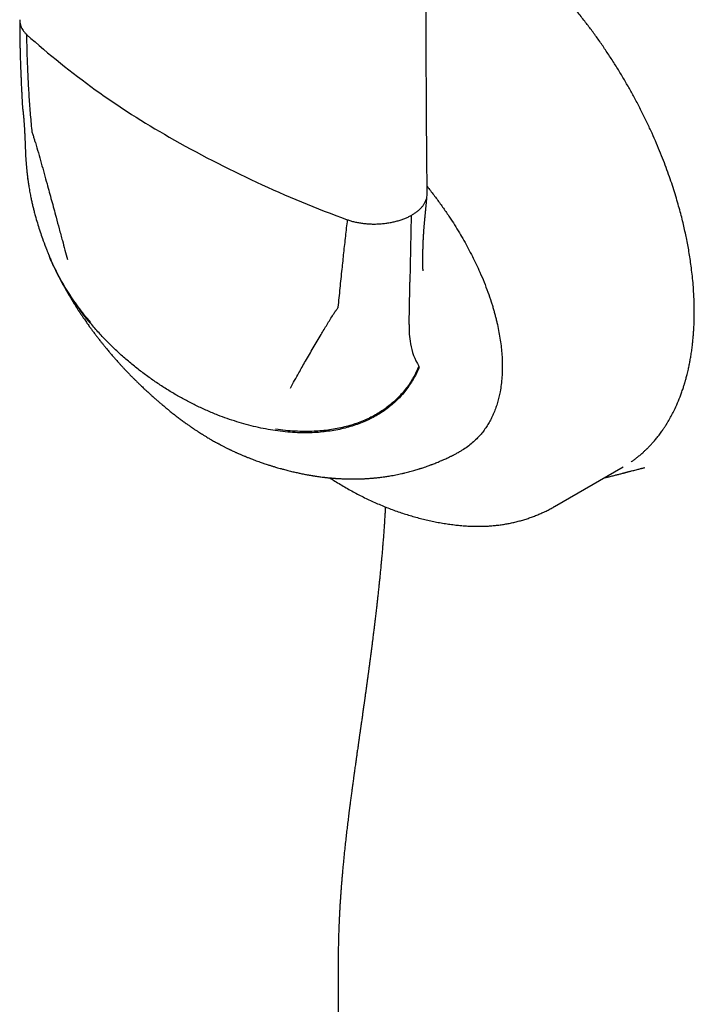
# Model space of a CAD drawing. Header units: millimetres. Extents: x 8 to 722, y 12 to 747.
# Tile 15 of 36: x 649 to 672, y 186 to 220. Entities that reach past the tile are written whole.
import ezdxf

# ---------------------------------------------------------------- set-up
doc = ezdxf.new("R2010")
doc.units = ezdxf.units.MM

msp = doc.modelspace()

# ---------------------------------------------------------------- linework, layer by layer
at = {"color": 7, "linetype": 'Continuous', "lineweight": 30}
for p, q in [((649.533, 216.67), (649.533, 216.664)), ((649.721, 214.139), (649.719, 214.154)), ((662.717, 212.911), (662.676, 210.652)), ((662.649, 209.214), (662.672, 210.446)), ((662.672, 210.446), (662.676, 210.652)), ((667.58, 203.04), (669.913, 204.387)), ((669.389, 204.041), (669.415, 204.048)), ((660.243, 186.318), (660.243, 184.277))]:
    msp.add_line(p, q, dxfattribs=at)
for centre, radius, start, end in [((668.411, 240.001), 28.107, 228.2239, 240.3692), ((674.063, 249.775), 39.397, 240.2523, 249.9449), ((665.958, 209.135), 3.31, 178.6333, 189.9834), ((664.82, 208.913), 2.151, 189.4308, 211.2016)]:
    msp.add_arc(centre, radius, start, end, dxfattribs=at)
for points, knots in [([(663.263, 213.641), (663.261, 213.763), (663.259, 214.004), (663.256, 214.358), (663.253, 214.699), (663.25, 215.027), (663.248, 215.34), (663.245, 215.638), (663.243, 215.922), (663.242, 216.193), (663.24, 216.453), (663.238, 216.701), (663.237, 216.939), (663.236, 217.163), (663.235, 217.373), (663.234, 217.571), (663.233, 217.755), (663.232, 218.007), (663.231, 218.332), (663.229, 218.736), (663.228, 219.144), (663.227, 219.557), (663.226, 220.147), (663.225, 220.916), (663.225, 221.861), (663.227, 222.807), (663.229, 223.668), (663.232, 224.443), (663.235, 225.133), (663.239, 225.822), (663.244, 226.512), (663.249, 227.203), (663.254, 227.897), (663.261, 228.565), (663.267, 229.211), (663.273, 229.707), (663.277, 230.081), (663.28, 230.333), (663.283, 230.595), (663.287, 230.873), (663.29, 231.17), (663.295, 231.486), (663.299, 231.819), (663.304, 232.17), (663.309, 232.538), (663.315, 232.923), (663.319, 233.185), (663.321, 233.319)], [0, 0, 0, 0, 0.018785, 0.036896, 0.054332, 0.071094, 0.087181, 0.102324, 0.116817, 0.130658, 0.14385, 0.156639, 0.168752, 0.180186, 0.190943, 0.201023, 0.210425, 0.21915, 0.239573, 0.260158, 0.280962, 0.301985, 0.323227, 0.371252, 0.419378, 0.467503, 0.515629, 0.550629, 0.585629, 0.620629, 0.655629, 0.690629, 0.725642, 0.761097, 0.792198, 0.823785, 0.836327, 0.848946, 0.862078, 0.876042, 0.89115, 0.907125, 0.923966, 0.941674, 0.960249, 0.979691, 1, 1, 1, 1]), ([(670.182, 204.558), (670.191, 204.564), (670.231, 204.591), (670.302, 204.643), (670.398, 204.716), (670.48, 204.783), (670.545, 204.84), (670.591, 204.881), (670.63, 204.917), (670.663, 204.947), (670.689, 204.972), (670.71, 204.993), (670.731, 205.013), (670.757, 205.039), (670.789, 205.072), (670.827, 205.111), (670.866, 205.153), (670.905, 205.196), (670.963, 205.262), (671.038, 205.35), (671.115, 205.448), (671.174, 205.527), (671.218, 205.588), (671.257, 205.644), (671.291, 205.693), (671.319, 205.736), (671.341, 205.769), (671.357, 205.795), (671.369, 205.814), (671.381, 205.833), (671.397, 205.858), (671.416, 205.89), (671.44, 205.93), (671.467, 205.976), (671.516, 206.062), (671.585, 206.189), (671.682, 206.386), (671.786, 206.62), (671.865, 206.826), (671.915, 206.968), (671.938, 207.038), (671.959, 207.102), (671.976, 207.158), (671.991, 207.205), (672.003, 207.245), (672.014, 207.284), (672.027, 207.329), (672.042, 207.383), (672.059, 207.449), (672.079, 207.524), (672.099, 207.607), (672.124, 207.715), (672.151, 207.843), (672.18, 207.992), (672.207, 208.15), (672.233, 208.317), (672.255, 208.491), (672.273, 208.655), (672.288, 208.814), (672.298, 208.947), (672.305, 209.057), (672.309, 209.143), (672.313, 209.229), (672.316, 209.314), (672.319, 209.398), (672.32, 209.48), (672.321, 209.553), (672.321, 209.613), (672.321, 209.661), (672.321, 209.699), (672.321, 209.734), (672.32, 209.771), (672.32, 209.814), (672.319, 209.871), (672.317, 209.945), (672.314, 210.037), (672.31, 210.142), (672.301, 210.315), (672.285, 210.551), (672.257, 210.843), (672.225, 211.119), (672.19, 211.378), (672.152, 211.621), (672.11, 211.858), (672.066, 212.088), (672.018, 212.317), (671.966, 212.548), (671.909, 212.789), (671.844, 213.038), (671.772, 213.3), (671.691, 213.573), (671.602, 213.857), (671.503, 214.153), (671.394, 214.46), (671.275, 214.778), (671.144, 215.106), (671.002, 215.444), (670.847, 215.791), (670.679, 216.148), (670.498, 216.513), (670.312, 216.869), (670.121, 217.215), (669.927, 217.551), (669.722, 217.89), (669.506, 218.23), (669.284, 218.565), (669.059, 218.889), (668.834, 219.199), (668.599, 219.509), (668.356, 219.816), (668.104, 220.12), (667.856, 220.406), (667.612, 220.675), (667.373, 220.927), (667.14, 221.163), (666.905, 221.393), (666.668, 221.613), (666.431, 221.825), (666.204, 222.02), (665.986, 222.198), (665.779, 222.361), (665.583, 222.51), (665.408, 222.637), (665.253, 222.746), (665.115, 222.84), (664.979, 222.93), (664.847, 223.016), (664.717, 223.097), (664.591, 223.173), (664.497, 223.228), (664.435, 223.264), (664.402, 223.282), (664.369, 223.301), (664.33, 223.323), (664.286, 223.347), (664.236, 223.374), (664.182, 223.404), (664.12, 223.437), (664.051, 223.473), (663.929, 223.535), (663.761, 223.618), (663.552, 223.714), (663.376, 223.789), (663.27, 223.832), (663.23, 223.848)], [0, 0, 0, 0, 0.001973, 0.008949, 0.016296, 0.024013, 0.028286, 0.032034, 0.035255, 0.037947, 0.040112, 0.041762, 0.043259, 0.045382, 0.048129, 0.051471, 0.05491, 0.058278, 0.061573, 0.070263, 0.078406, 0.082995, 0.087355, 0.091255, 0.094652, 0.097544, 0.099932, 0.101393, 0.10257, 0.103716, 0.105336, 0.107446, 0.110044, 0.11312, 0.116358, 0.126616, 0.137, 0.152284, 0.167798, 0.1719, 0.175833, 0.179302, 0.182301, 0.184831, 0.186893, 0.18871, 0.191059, 0.193941, 0.197354, 0.201299, 0.205699, 0.210075, 0.217815, 0.225188, 0.232195, 0.241161, 0.249447, 0.257073, 0.264413, 0.271606, 0.275579, 0.279507, 0.283388, 0.287224, 0.291014, 0.294756, 0.29815, 0.300728, 0.302832, 0.304459, 0.30581, 0.307417, 0.309312, 0.311494, 0.314962, 0.318974, 0.323528, 0.328624, 0.34137, 0.353723, 0.365676, 0.376013, 0.386033, 0.395736, 0.405123, 0.414234, 0.423631, 0.433232, 0.443274, 0.453758, 0.464684, 0.476051, 0.48786, 0.500111, 0.512803, 0.525938, 0.539514, 0.553532, 0.567993, 0.582896, 0.598241, 0.612031, 0.62616, 0.640628, 0.655435, 0.670288, 0.684773, 0.698888, 0.712631, 0.727883, 0.742651, 0.756934, 0.770733, 0.784047, 0.796876, 0.809221, 0.822472, 0.835115, 0.84715, 0.858578, 0.869397, 0.879607, 0.889214, 0.896489, 0.90361, 0.910577, 0.91739, 0.924049, 0.930555, 0.936682, 0.938437, 0.940113, 0.94171, 0.94356, 0.946032, 0.948413, 0.951179, 0.95433, 0.957867, 0.96173, 0.973, 0.983684, 0.993784, 1, 1, 1, 1]), ([(649.444, 219.535), (649.444, 219.462), (649.444, 219.322), (649.446, 219.119), (649.448, 218.933), (649.451, 218.762), (649.454, 218.608), (649.457, 218.469), (649.461, 218.346), (649.464, 218.239), (649.467, 218.149), (649.469, 218.073), (649.471, 218.014), (649.473, 217.973), (649.474, 217.947), (649.474, 217.932), (649.475, 217.914), (649.476, 217.886), (649.478, 217.844), (649.48, 217.792), (649.482, 217.733), (649.485, 217.671), (649.487, 217.609), (649.49, 217.551), (649.493, 217.473), (649.497, 217.379), (649.501, 217.292), (649.504, 217.232), (649.506, 217.195), (649.508, 217.155), (649.51, 217.105), (649.513, 217.043), (649.517, 216.968), (649.522, 216.88), (649.527, 216.779), (649.531, 216.708), (649.533, 216.67)], [0, 0, 0, 0, 0.074598, 0.143874, 0.207788, 0.266311, 0.319422, 0.367107, 0.409359, 0.446173, 0.477548, 0.503485, 0.523986, 0.539053, 0.546081, 0.550696, 0.554564, 0.564938, 0.580926, 0.598594, 0.620151, 0.642817, 0.664472, 0.68512, 0.704765, 0.74712, 0.78436, 0.797948, 0.810792, 0.823797, 0.841272, 0.863757, 0.890691, 0.922401, 0.958851, 1, 1, 1, 1]), ([(649.446, 219.55), (649.445, 219.534), (649.444, 219.489), (649.455, 219.417), (649.479, 219.335), (649.515, 219.255), (649.562, 219.179), (649.618, 219.108), (649.664, 219.063), (649.686, 219.041)], [0, 0, 0, 0, 0.092042, 0.251041, 0.407507, 0.560985, 0.711091, 0.857511, 1, 1, 1, 1]), ([(649.863, 215.792), (649.844, 215.993), (649.807, 216.395), (649.764, 217), (649.728, 217.643), (649.7, 218.323), (649.691, 218.802), (649.686, 219.041)], [0, 0, 0, 0, 0.185902, 0.372946, 0.560808, 0.781112, 1, 1, 1, 1]), ([(649.533, 216.668), (649.534, 216.651), (649.536, 216.619), (649.54, 216.578), (649.543, 216.545), (649.546, 216.516), (649.55, 216.487), (649.553, 216.463), (649.555, 216.447), (649.557, 216.438), (649.558, 216.431), (649.559, 216.427), (649.559, 216.425), (649.559, 216.425), (649.559, 216.425)], [0, 0, 0, 0, 0.198994, 0.352792, 0.470436, 0.572999, 0.689924, 0.801779, 0.840201, 0.874598, 0.907032, 0.94028, 0.977995, 1, 1, 1, 1]), ([(649.558, 216.429), (649.558, 216.429), (649.558, 216.43), (649.558, 216.427), (649.559, 216.419), (649.561, 216.401), (649.563, 216.383), (649.564, 216.373)], [0, 0, 0, 0, 0.066305, 0.144933, 0.252603, 0.562344, 1, 1, 1, 1]), ([(649.564, 216.373), (649.565, 216.362), (649.567, 216.343), (649.569, 216.32), (649.571, 216.303), (649.572, 216.288), (649.574, 216.267), (649.577, 216.24), (649.579, 216.209), (649.582, 216.181), (649.584, 216.154), (649.586, 216.126), (649.588, 216.093), (649.591, 216.058), (649.594, 216.02), (649.597, 215.979), (649.599, 215.936), (649.602, 215.898), (649.604, 215.868), (649.605, 215.84), (649.607, 215.807), (649.609, 215.772), (649.611, 215.737), (649.613, 215.704), (649.614, 215.671), (649.616, 215.64), (649.617, 215.61), (649.619, 215.58), (649.62, 215.549), (649.621, 215.52), (649.623, 215.491), (649.624, 215.456), (649.625, 215.423), (649.626, 215.395), (649.627, 215.374), (649.628, 215.351), (649.629, 215.32), (649.63, 215.277), (649.631, 215.245), (649.632, 215.226)], [0, 0, 0, 0, 0.031515, 0.054173, 0.068421, 0.08141, 0.096021, 0.127492, 0.158105, 0.182844, 0.204508, 0.230861, 0.260168, 0.294502, 0.323753, 0.36045, 0.404449, 0.43724, 0.462051, 0.483204, 0.508925, 0.547329, 0.573875, 0.599136, 0.630719, 0.657714, 0.679212, 0.706686, 0.733831, 0.757174, 0.778871, 0.807642, 0.843412, 0.863354, 0.877991, 0.894061, 0.919826, 0.955193, 1, 1, 1, 1]), ([(649.978, 215.381), (649.968, 215.42), (649.946, 215.497), (649.918, 215.595), (649.888, 215.675), (649.87, 215.736), (649.865, 215.773), (649.863, 215.792)], [0, 0, 0, 0, 0.279156, 0.56034, 0.711116, 0.856562, 1, 1, 1, 1]), ([(649.632, 215.227), (649.633, 215.194), (649.635, 215.134), (649.639, 215.052), (649.642, 214.985), (649.645, 214.928), (649.648, 214.882), (649.651, 214.841), (649.654, 214.799), (649.657, 214.754), (649.66, 214.71), (649.664, 214.669), (649.667, 214.632), (649.67, 214.59), (649.674, 214.544), (649.679, 214.497), (649.683, 214.457), (649.686, 214.426), (649.689, 214.403), (649.691, 214.382), (649.693, 214.358), (649.697, 214.325), (649.702, 214.279), (649.709, 214.22), (649.715, 214.177), (649.718, 214.153)], [0, 0, 0, 0, 0.0928, 0.169951, 0.231313, 0.282915, 0.328292, 0.361003, 0.398931, 0.443229, 0.487533, 0.523119, 0.555272, 0.593021, 0.638342, 0.683156, 0.724617, 0.748179, 0.76939, 0.788242, 0.80707, 0.836758, 0.87874, 0.933113, 1, 1, 1, 1]), ([(649.978, 215.381), (650.044, 215.149), (650.176, 214.683), (650.358, 214.029), (650.526, 213.418), (650.626, 213.042), (650.677, 212.852)], [0, 0, 0, 0, 0.27496, 0.553582, 0.775368, 1, 1, 1, 1]), ([(649.719, 214.141), (649.722, 214.121), (649.726, 214.087), (649.733, 214.042), (649.737, 214.009), (649.741, 213.983), (649.745, 213.959), (649.749, 213.935), (649.753, 213.909), (649.76, 213.86), (649.773, 213.786), (649.789, 213.692), (649.806, 213.604), (649.822, 213.525), (649.837, 213.451), (649.857, 213.36), (649.883, 213.249), (649.915, 213.117), (649.95, 212.98), (649.998, 212.806), (650.06, 212.597), (650.136, 212.36), (650.225, 212.103), (650.295, 211.916), (650.342, 211.794), (650.355, 211.761), (650.368, 211.729), (650.382, 211.693), (650.4, 211.649), (650.424, 211.591), (650.442, 211.547), (650.452, 211.523)], [0, 0, 0, 0, 0.021919, 0.038807, 0.050584, 0.059444, 0.068433, 0.07758, 0.087238, 0.097583, 0.133318, 0.170698, 0.203326, 0.233176, 0.260203, 0.287674, 0.337006, 0.38627, 0.437725, 0.493101, 0.585696, 0.676449, 0.765683, 0.88144, 0.894304, 0.907091, 0.919732, 0.932292, 0.948672, 0.971203, 1, 1, 1, 1]), ([(663.26, 213.893), (663.298, 213.847), (663.413, 213.705), (663.597, 213.46), (663.814, 213.16), (664.012, 212.869), (664.192, 212.591), (664.354, 212.326), (664.509, 212.06), (664.656, 211.793), (664.795, 211.525), (664.926, 211.256), (665.06, 210.965), (665.193, 210.651), (665.321, 210.316), (665.412, 210.05), (665.474, 209.853), (665.512, 209.724), (665.548, 209.596), (665.582, 209.468), (665.614, 209.34), (665.654, 209.166), (665.699, 208.947), (665.743, 208.686), (665.776, 208.43), (665.798, 208.179), (665.81, 207.932), (665.81, 207.772), (665.809, 207.692)], [0, 0, 0, 0, 0.025985, 0.079058, 0.131685, 0.183963, 0.228302, 0.272047, 0.315264, 0.358023, 0.400397, 0.442458, 0.484282, 0.536304, 0.587537, 0.638148, 0.6579, 0.677594, 0.69724, 0.716848, 0.73643, 0.755997, 0.797167, 0.837988, 0.87857, 0.919025, 0.959464, 1, 1, 1, 1]), ([(662.717, 212.911), (662.75, 212.93), (662.816, 212.968), (662.906, 213.031), (662.989, 213.099), (663.063, 213.172), (663.127, 213.249), (663.179, 213.33), (663.221, 213.413), (663.237, 213.47), (663.246, 213.498)], [0, 0, 0, 0, 0.118176, 0.2392, 0.362678, 0.488165, 0.61517, 0.743172, 0.871629, 1, 1, 1, 1]), ([(663.123, 211.035), (663.122, 211.048), (663.121, 211.072), (663.12, 211.105), (663.12, 211.13), (663.119, 211.151), (663.119, 211.168), (663.118, 211.186), (663.118, 211.205), (663.117, 211.239), (663.117, 211.294), (663.116, 211.375), (663.116, 211.465), (663.116, 211.557), (663.118, 211.635), (663.119, 211.7), (663.12, 211.756), (663.122, 211.821), (663.124, 211.892), (663.126, 211.956), (663.128, 212.009), (663.13, 212.048), (663.132, 212.081), (663.133, 212.11), (663.135, 212.141), (663.137, 212.183), (663.14, 212.237), (663.144, 212.3), (663.148, 212.361), (663.152, 212.416), (663.155, 212.465), (663.159, 212.51), (663.163, 212.554), (663.167, 212.599), (663.171, 212.641), (663.175, 212.683), (663.179, 212.732), (663.184, 212.787), (663.19, 212.845), (663.195, 212.9), (663.2, 212.951), (663.204, 212.997), (663.21, 213.055), (663.216, 213.117), (663.222, 213.179), (663.227, 213.237), (663.233, 213.294), (663.239, 213.353), (663.245, 213.42), (663.252, 213.497), (663.257, 213.554), (663.26, 213.584)], [0, 0, 0, 0, 0.0215834, 0.0389815, 0.0520902, 0.0612886, 0.0699279, 0.0786991, 0.0876094, 0.096856, 0.1287213, 0.1636641, 0.205983, 0.2475163, 0.2843958, 0.3047348, 0.3275555, 0.3534814, 0.3824933, 0.4130912, 0.4306631, 0.4459225, 0.4588734, 0.4695206, 0.4806549, 0.4951953, 0.5174014, 0.5430797, 0.5665659, 0.5873177, 0.6053651, 0.6215494, 0.6379967, 0.6548014, 0.6698854, 0.6842473, 0.69968, 0.7203306, 0.7410787, 0.7591836, 0.7741966, 0.7916795, 0.8128529, 0.8360106, 0.8562749, 0.877784, 0.8966882, 0.9171939, 0.9398218, 0.9673835, 1, 1, 1, 1]), ([(663.246, 213.498), (663.252, 213.527), (663.262, 213.574), (663.261, 213.622), (663.261, 213.641)], [0, 0, 0, 0, 0.601575, 1, 1, 1, 1]), ([(650.677, 212.852), (650.712, 212.72), (650.783, 212.455), (650.913, 211.978), (651.008, 211.633), (651.067, 211.42)], [0, 0, 0, 0, 0.275254, 0.554259, 1, 1, 1, 1]), ([(660.553, 212.767), (660.531, 212.58), (660.487, 212.204), (660.426, 211.644), (660.364, 211.055), (660.301, 210.44), (660.256, 210.016), (660.234, 209.805)], [0, 0, 0, 0, 0.185634, 0.372281, 0.559969, 0.780783, 1, 1, 1, 1]), ([(660.553, 212.767), (660.592, 212.754), (660.67, 212.727), (660.796, 212.694), (660.929, 212.666), (661.069, 212.644), (661.215, 212.628), (661.364, 212.62), (661.515, 212.618), (661.616, 212.624), (661.667, 212.626)], [0, 0, 0, 0, 0.115714, 0.234621, 0.356521, 0.481159, 0.608224, 0.737345, 0.868096, 1, 1, 1, 1]), ([(661.667, 212.626), (661.717, 212.63), (661.818, 212.639), (661.967, 212.66), (662.11, 212.688), (662.248, 212.722), (662.379, 212.762), (662.501, 212.808), (662.614, 212.857), (662.683, 212.893), (662.717, 212.911)], [0, 0, 0, 0, 0.128371, 0.256828, 0.38483, 0.511835, 0.637322, 0.7608, 0.881824, 1, 1, 1, 1]), ([(650.436, 211.561), (650.439, 211.553), (650.45, 211.527), (650.47, 211.479), (650.487, 211.439), (650.496, 211.417)], [0, 0, 0, 0, 0.178296, 0.536342, 1, 1, 1, 1]), ([(651.851, 209.28), (651.779, 209.367), (651.635, 209.54), (651.43, 209.81), (651.236, 210.084), (651.053, 210.363), (650.883, 210.646), (650.726, 210.932), (650.588, 211.213), (650.497, 211.41), (650.457, 211.512), (650.452, 211.524)], [0, 0, 0, 0, 0.1316337, 0.2619042, 0.3904481, 0.5169156, 0.6409769, 0.7623289, 0.8807017, 0.9864001, 1, 1, 1, 1]), ([(651.886, 209.207), (651.812, 209.296), (651.665, 209.473), (651.456, 209.748), (651.259, 210.028), (651.073, 210.313), (650.901, 210.601), (650.743, 210.891), (650.607, 211.163), (650.53, 211.341), (650.496, 211.419)], [0, 0, 0, 0, 0.136387, 0.271019, 0.403541, 0.533621, 0.660955, 0.785268, 0.906327, 1, 1, 1, 1]), ([(650.622, 211.139), (650.636, 211.11), (650.661, 211.057), (650.695, 210.987), (650.723, 210.93), (650.746, 210.886), (650.764, 210.85), (650.781, 210.817), (650.8, 210.779), (650.824, 210.734), (650.852, 210.681), (650.883, 210.621), (650.915, 210.563), (650.941, 210.514), (650.964, 210.474), (650.987, 210.433), (651.014, 210.385), (651.043, 210.332), (651.073, 210.281), (651.101, 210.232), (651.128, 210.186), (651.152, 210.146), (651.176, 210.106), (651.204, 210.058), (651.237, 210.005), (651.269, 209.952), (651.297, 209.907), (651.323, 209.866), (651.349, 209.824), (651.378, 209.779), (651.407, 209.734), (651.432, 209.695), (651.453, 209.663), (651.473, 209.632), (651.496, 209.597), (651.526, 209.552), (651.557, 209.505), (651.587, 209.461), (651.621, 209.412), (651.66, 209.355), (651.702, 209.294), (651.744, 209.235), (651.784, 209.179), (651.823, 209.124), (651.859, 209.076), (651.891, 209.031), (651.925, 208.986), (651.961, 208.937), (651.999, 208.887), (652.036, 208.838), (652.071, 208.792), (652.106, 208.747), (652.144, 208.698), (652.19, 208.64), (652.247, 208.568), (652.29, 208.516), (652.313, 208.487)], [0, 0, 0, 0, 0.030682, 0.055638, 0.074976, 0.090424, 0.102603, 0.112964, 0.126792, 0.142537, 0.161369, 0.184108, 0.206433, 0.224243, 0.236881, 0.250744, 0.26881, 0.289021, 0.307897, 0.325374, 0.343008, 0.357574, 0.370165, 0.387544, 0.409769, 0.429795, 0.446465, 0.460054, 0.475671, 0.493329, 0.511383, 0.526278, 0.53788, 0.547542, 0.560869, 0.578505, 0.597902, 0.614907, 0.629452, 0.654223, 0.680345, 0.700709, 0.723049, 0.745714, 0.764773, 0.780558, 0.798215, 0.81859, 0.838521, 0.857463, 0.877135, 0.893949, 0.912241, 0.935485, 0.964733, 1, 1, 1, 1]), ([(660.234, 209.805), (660.231, 209.79), (660.226, 209.76), (660.204, 209.724), (660.173, 209.696), (660.142, 209.657), (660.111, 209.608), (660.088, 209.57), (660.077, 209.552)], [0, 0, 0, 0, 0.1369318, 0.2753763, 0.4192038, 0.5611439, 0.780661, 1, 1, 1, 1]), ([(659.136, 207.969), (659.223, 208.122), (659.398, 208.425), (659.643, 208.839), (659.869, 209.213), (660.008, 209.439), (660.077, 209.552)], [0, 0, 0, 0, 0.2853905, 0.5663081, 0.7842528, 1, 1, 1, 1]), ([(654.759, 206.819), (654.647, 206.886), (654.419, 207.02), (654.083, 207.24), (653.747, 207.477), (653.414, 207.73), (653.088, 207.999), (652.771, 208.281), (652.465, 208.576), (652.168, 208.883), (651.98, 209.099), (651.886, 209.207)], [0, 0, 0, 0, 0.107508, 0.217044, 0.328272, 0.440816, 0.554266, 0.666144, 0.77803, 0.889469, 1, 1, 1, 1]), ([(652.313, 208.487), (652.333, 208.463), (652.369, 208.418), (652.42, 208.356), (652.463, 208.305), (652.498, 208.264), (652.537, 208.217), (652.583, 208.164), (652.63, 208.109), (652.674, 208.059), (652.717, 208.011), (652.765, 207.956), (652.82, 207.896), (652.88, 207.829), (652.922, 207.784), (652.943, 207.762)], [0, 0, 0, 0, 0.097336, 0.180172, 0.248455, 0.302346, 0.350078, 0.438498, 0.519817, 0.57719, 0.64279, 0.721951, 0.811352, 0.903588, 1, 1, 1, 1]), ([(652.942, 207.762), (652.964, 207.739), (653.004, 207.696), (653.059, 207.637), (653.103, 207.591), (653.138, 207.555), (653.168, 207.524), (653.214, 207.477), (653.273, 207.418), (653.347, 207.343), (653.42, 207.271), (653.498, 207.195), (653.585, 207.112), (653.673, 207.029), (653.767, 206.941), (653.848, 206.867), (653.923, 206.8), (653.995, 206.736), (654.068, 206.671), (654.146, 206.603), (654.221, 206.539), (654.291, 206.48), (654.369, 206.414), (654.453, 206.345), (654.556, 206.261), (654.656, 206.182), (654.764, 206.097), (654.867, 206.018), (654.979, 205.936), (655.08, 205.862), (655.162, 205.804), (655.224, 205.761), (655.279, 205.723), (655.342, 205.68), (655.404, 205.639), (655.46, 205.602), (655.513, 205.568), (655.563, 205.536), (655.606, 205.508), (655.638, 205.489), (655.668, 205.47), (655.701, 205.449), (655.744, 205.423), (655.798, 205.39), (655.867, 205.349), (655.918, 205.32), (655.945, 205.304)], [0, 0, 0, 0, 0.024438, 0.044778, 0.061026, 0.073189, 0.083452, 0.09378, 0.123804, 0.147444, 0.1749, 0.202309, 0.230763, 0.26811, 0.295633, 0.329795, 0.353668, 0.373303, 0.40435, 0.429404, 0.453994, 0.481251, 0.500197, 0.533422, 0.565693, 0.604437, 0.631988, 0.670801, 0.703781, 0.737998, 0.766557, 0.780583, 0.796601, 0.817415, 0.839469, 0.853723, 0.868352, 0.887814, 0.899365, 0.908119, 0.916246, 0.926371, 0.938665, 0.954842, 0.975303, 1, 1, 1, 1]), ([(662.995, 207.776), (662.967, 207.711), (662.911, 207.579), (662.812, 207.389), (662.699, 207.204), (662.573, 207.024), (662.433, 206.85), (662.279, 206.684), (662.116, 206.531), (661.945, 206.39), (661.767, 206.262), (661.578, 206.143), (661.377, 206.033), (661.166, 205.932), (660.945, 205.843), (660.714, 205.764), (660.474, 205.697), (660.226, 205.641), (659.97, 205.597), (659.707, 205.565), (659.421, 205.543), (659.112, 205.536), (658.782, 205.545), (658.447, 205.569), (658.223, 205.599), (658.111, 205.614)], [0, 0, 0, 0, 0.031843, 0.064349, 0.0976361, 0.1318263, 0.1670423, 0.2034032, 0.241021, 0.2766956, 0.3135788, 0.351726, 0.3911795, 0.4319672, 0.474102, 0.5175811, 0.5623864, 0.6084844, 0.655827, 0.7043519, 0.7539843, 0.8137817, 0.8748366, 0.9369725, 1, 1, 1, 1]), ([(662.98, 207.799), (662.952, 207.733), (662.895, 207.601), (662.793, 207.41), (662.679, 207.224), (662.551, 207.044), (662.41, 206.872), (662.255, 206.707), (662.091, 206.555), (661.92, 206.415), (661.742, 206.288), (661.553, 206.171), (661.353, 206.063), (661.142, 205.965), (660.922, 205.878), (660.692, 205.801), (660.453, 205.735), (660.206, 205.681), (659.952, 205.638), (659.691, 205.607), (659.409, 205.588), (659.104, 205.582), (658.78, 205.592), (658.451, 205.616), (658.232, 205.646), (658.122, 205.66)], [0, 0, 0, 0, 0.032394, 0.065392, 0.099117, 0.13369, 0.16923, 0.205845, 0.243634, 0.279393, 0.316363, 0.354609, 0.394168, 0.435059, 0.477284, 0.520827, 0.565657, 0.611725, 0.658975, 0.707332, 0.756709, 0.816075, 0.87654, 0.937915, 1, 1, 1, 1]), ([(658.624, 207.058), (658.672, 207.144), (658.767, 207.316), (658.936, 207.619), (659.06, 207.837), (659.136, 207.969)], [0, 0, 0, 0, 0.284665, 0.565775, 1, 1, 1, 1]), ([(665.809, 207.692), (665.806, 207.604), (665.8, 207.428), (665.775, 207.175), (665.744, 206.98), (665.716, 206.839), (665.695, 206.747), (665.672, 206.656), (665.647, 206.567), (665.62, 206.479), (665.58, 206.362), (665.525, 206.217), (665.449, 206.05), (665.365, 205.891), (665.272, 205.74), (665.172, 205.597), (665.062, 205.462), (664.936, 205.326), (664.792, 205.191), (664.629, 205.063), (664.481, 204.963), (664.386, 204.911), (664.351, 204.893)], [0, 0, 0, 0, 0.065628, 0.131119, 0.196703, 0.222546, 0.248452, 0.274435, 0.300508, 0.326684, 0.352977, 0.408081, 0.463343, 0.51888, 0.574807, 0.631237, 0.688278, 0.746037, 0.816593, 0.887663, 0.95942, 1, 1, 1, 1]), ([(658.111, 205.614), (658.001, 205.631), (657.782, 205.666), (657.454, 205.736), (657.128, 205.818), (656.804, 205.913), (656.483, 206.019), (656.148, 206.144), (655.801, 206.289), (655.444, 206.454), (655.096, 206.629), (654.871, 206.756), (654.759, 206.819)], [0, 0, 0, 0, 0.093715, 0.188133, 0.282974, 0.377957, 0.472808, 0.567262, 0.677727, 0.786901, 0.894432, 1, 1, 1, 1]), ([(655.945, 205.304), (655.97, 205.289), (656.015, 205.263), (656.076, 205.23), (656.122, 205.204), (656.157, 205.185), (656.188, 205.168), (656.226, 205.148), (656.27, 205.124), (656.32, 205.098), (656.365, 205.075), (656.407, 205.053), (656.448, 205.032), (656.49, 205.012), (656.528, 204.993), (656.56, 204.977), (656.588, 204.963), (656.619, 204.949), (656.66, 204.929), (656.708, 204.907), (656.753, 204.886), (656.792, 204.868), (656.829, 204.851), (656.87, 204.833), (656.915, 204.813), (656.964, 204.792), (657.015, 204.771), (657.062, 204.751), (657.101, 204.735), (657.136, 204.72), (657.192, 204.698), (657.261, 204.671), (657.345, 204.639), (657.425, 204.609), (657.51, 204.578), (657.593, 204.548), (657.665, 204.523), (657.732, 204.501), (657.798, 204.479), (657.864, 204.457), (657.921, 204.439), (657.969, 204.424), (658.017, 204.409), (658.068, 204.393), (658.127, 204.376), (658.196, 204.355), (658.286, 204.329), (658.378, 204.304), (658.465, 204.281), (658.543, 204.261), (658.624, 204.24), (658.703, 204.221), (658.779, 204.204), (658.849, 204.188), (658.915, 204.173), (658.983, 204.159), (659.055, 204.144), (659.126, 204.131), (659.185, 204.12), (659.236, 204.11), (659.284, 204.102), (659.332, 204.094), (659.372, 204.087), (659.407, 204.082), (659.443, 204.076), (659.489, 204.069), (659.55, 204.06), (659.622, 204.05), (659.693, 204.041), (659.75, 204.034), (659.795, 204.029), (659.833, 204.024), (659.874, 204.02), (659.923, 204.015), (659.976, 204.01), (660.025, 204.006), (660.066, 204.002), (660.101, 203.999), (660.129, 203.997), (660.155, 203.995), (660.183, 203.993), (660.227, 203.99), (660.292, 203.986), (660.344, 203.984), (660.374, 203.982)], [0, 0, 0, 0, 0.018236, 0.032853, 0.043831, 0.051313, 0.058324, 0.066027, 0.078792, 0.09033, 0.10159, 0.110403, 0.120298, 0.130896, 0.140082, 0.147528, 0.153303, 0.159991, 0.168892, 0.182486, 0.192963, 0.20094, 0.209385, 0.218508, 0.229598, 0.240296, 0.252716, 0.264165, 0.272872, 0.27969, 0.288043, 0.310635, 0.327075, 0.345441, 0.365954, 0.386482, 0.403766, 0.416314, 0.43253, 0.449475, 0.462402, 0.471743, 0.482632, 0.49507, 0.507101, 0.522951, 0.542954, 0.568126, 0.58536, 0.602396, 0.620819, 0.640038, 0.655895, 0.671736, 0.686469, 0.69945, 0.716603, 0.733932, 0.745852, 0.755285, 0.766876, 0.777667, 0.786145, 0.792934, 0.800561, 0.809296, 0.823344, 0.839856, 0.855865, 0.868805, 0.877129, 0.884626, 0.892829, 0.903522, 0.916099, 0.926836, 0.935098, 0.942146, 0.949094, 0.953093, 0.958862, 0.966441, 0.981195, 1, 1, 1, 1]), ([(663.96, 204.693), (663.979, 204.702), (664.013, 204.718), (664.06, 204.741), (664.098, 204.76), (664.128, 204.774), (664.156, 204.788), (664.188, 204.805), (664.233, 204.828), (664.289, 204.857), (664.33, 204.879), (664.352, 204.891)], [0, 0, 0, 0, 0.141144, 0.2595996, 0.3555222, 0.4290476, 0.4830376, 0.5669398, 0.6807201, 0.824905, 1, 1, 1, 1]), ([(660.374, 203.982), (660.407, 203.981), (660.467, 203.979), (660.548, 203.976), (660.613, 203.975), (660.669, 203.974), (660.718, 203.974), (660.765, 203.974), (660.815, 203.974), (660.872, 203.975), (660.937, 203.976), (661.002, 203.978), (661.062, 203.98), (661.115, 203.983), (661.167, 203.985), (661.227, 203.989), (661.294, 203.993), (661.365, 203.998), (661.433, 204.004), (661.496, 204.01), (661.557, 204.016), (661.62, 204.023), (661.691, 204.032), (661.783, 204.043), (661.89, 204.059), (662.002, 204.077), (662.105, 204.095), (662.203, 204.113), (662.301, 204.133), (662.402, 204.156), (662.528, 204.185), (662.678, 204.223), (662.839, 204.268), (662.952, 204.303), (663.023, 204.325), (663.063, 204.338), (663.116, 204.356), (663.156, 204.369), (663.177, 204.377)], [0, 0, 0, 0, 0.0353039, 0.0635347, 0.0860176, 0.1053409, 0.1228684, 0.1388742, 0.1552691, 0.1759897, 0.199267, 0.2242691, 0.2457383, 0.2629841, 0.2808956, 0.3012947, 0.3260666, 0.3520911, 0.3772501, 0.3977152, 0.4195179, 0.4416437, 0.4650182, 0.4938899, 0.5393761, 0.5788964, 0.613486, 0.6482012, 0.6834021, 0.7187005, 0.7564161, 0.8185568, 0.8796822, 0.931225, 0.9417905, 0.9566635, 0.9760738, 1, 1, 1, 1]), ([(663.173, 204.375), (663.202, 204.385), (663.254, 204.403), (663.321, 204.428), (663.372, 204.447), (663.413, 204.462), (663.462, 204.481), (663.52, 204.503), (663.594, 204.533), (663.672, 204.565), (663.738, 204.594), (663.791, 204.617), (663.836, 204.637), (663.894, 204.663), (663.937, 204.683), (663.96, 204.693)], [0, 0, 0, 0, 0.108665, 0.192776, 0.252533, 0.300249, 0.347232, 0.436934, 0.521868, 0.629335, 0.73433, 0.776372, 0.834069, 0.908667, 1, 1, 1, 1]), ([(669.265, 204.013), (669.269, 204.013), (669.31, 204.022), (669.352, 204.032), (669.389, 204.041)], [0, 0, 0, 0, 0.0946, 1, 1, 1, 1]), ([(669.393, 204.038), (669.42, 204.045), (669.469, 204.058), (669.538, 204.076), (669.602, 204.092), (669.661, 204.108), (669.718, 204.123), (669.774, 204.137), (669.83, 204.152), (669.879, 204.164), (669.919, 204.175), (669.95, 204.183), (669.976, 204.19), (670.001, 204.196), (670.028, 204.203), (670.063, 204.212), (670.104, 204.223), (670.148, 204.234), (670.204, 204.249), (670.27, 204.266), (670.345, 204.285), (670.412, 204.303), (670.469, 204.317), (670.509, 204.328), (670.539, 204.335), (670.566, 204.342), (670.601, 204.351), (670.627, 204.358), (670.642, 204.362), (670.643, 204.362)], [0, 0, 0, 0, 0.064145, 0.11874, 0.166826, 0.21774, 0.260183, 0.304775, 0.351392, 0.394241, 0.423523, 0.448362, 0.468758, 0.485755, 0.50744, 0.534963, 0.568655, 0.605383, 0.641191, 0.703903, 0.763527, 0.819221, 0.864861, 0.899218, 0.916007, 0.936582, 0.964172, 0.998779, 1, 1, 1, 1]), ([(659.962, 204.011), (660.018, 203.975), (660.137, 203.898), (660.32, 203.786), (660.51, 203.674), (660.703, 203.566), (660.896, 203.463), (661.091, 203.363), (661.287, 203.268), (661.484, 203.178), (661.682, 203.092), (661.881, 203.011), (662.08, 202.934), (662.28, 202.862), (662.48, 202.795), (662.68, 202.733), (662.881, 202.675), (663.082, 202.622), (663.283, 202.574), (663.483, 202.531), (663.684, 202.493), (663.885, 202.459), (664.085, 202.43), (664.274, 202.407), (664.397, 202.396), (664.453, 202.391)], [0, 0, 0, 0, 0.041039, 0.086499, 0.131915, 0.177266, 0.222529, 0.267685, 0.312713, 0.357596, 0.402315, 0.446856, 0.491207, 0.535357, 0.579296, 0.623018, 0.66652, 0.709798, 0.752853, 0.795685, 0.838297, 0.880692, 0.922876, 0.964856, 1, 1, 1, 1]), ([(664.472, 202.39), (664.487, 202.388), (664.557, 202.382), (664.682, 202.374), (664.848, 202.368), (665.012, 202.367), (665.176, 202.37), (665.338, 202.377), (665.498, 202.39), (665.657, 202.406), (665.815, 202.428), (665.971, 202.454), (666.125, 202.484), (666.278, 202.519), (666.428, 202.558), (666.577, 202.602), (666.724, 202.65), (666.87, 202.702), (667.013, 202.759), (667.154, 202.82), (667.293, 202.886), (667.429, 202.956), (667.525, 203.008), (667.574, 203.037), (667.58, 203.04)], [0, 0, 0, 0, 0.013114, 0.063814, 0.114302, 0.164574, 0.214632, 0.264477, 0.314112, 0.363546, 0.412786, 0.461842, 0.510729, 0.559459, 0.608048, 0.656514, 0.704876, 0.753153, 0.801365, 0.849535, 0.897684, 0.945835, 0.994012, 1, 1, 1, 1]), ([(661.845, 203.026), (661.844, 203.006), (661.841, 202.966), (661.838, 202.909), (661.835, 202.849), (661.831, 202.783), (661.826, 202.705), (661.821, 202.621), (661.815, 202.535), (661.81, 202.454), (661.805, 202.376), (661.799, 202.299), (661.793, 202.219), (661.787, 202.131), (661.78, 202.034), (661.772, 201.931), (661.764, 201.83), (661.756, 201.739), (661.749, 201.655), (661.742, 201.57), (661.735, 201.481), (661.726, 201.387), (661.716, 201.27), (661.704, 201.137), (661.689, 200.98), (661.673, 200.819), (661.657, 200.65), (661.64, 200.487), (661.623, 200.327), (661.606, 200.162), (661.59, 200.02), (661.578, 199.913), (661.57, 199.84), (661.562, 199.771), (661.554, 199.699), (661.545, 199.622), (661.535, 199.534), (661.524, 199.439), (661.513, 199.345), (661.504, 199.264), (661.495, 199.195), (661.488, 199.131), (661.48, 199.068), (661.472, 199.004), (661.464, 198.938), (661.456, 198.867), (661.446, 198.788), (661.436, 198.704), (661.425, 198.619), (661.415, 198.54), (661.406, 198.471), (661.399, 198.413), (661.392, 198.357), (661.385, 198.302), (661.378, 198.247), (661.37, 198.19), (661.363, 198.129), (661.354, 198.061), (661.343, 197.982), (661.332, 197.897), (661.321, 197.814), (661.311, 197.739), (661.302, 197.669), (661.293, 197.604), (661.286, 197.547), (661.279, 197.497), (661.273, 197.455), (661.267, 197.412), (661.261, 197.366), (661.254, 197.313), (661.246, 197.25), (661.237, 197.187), (661.229, 197.131), (661.223, 197.085), (661.218, 197.046), (661.212, 197.007), (661.207, 196.968), (661.202, 196.931), (661.197, 196.895), (661.191, 196.855), (661.185, 196.806), (661.177, 196.752), (661.168, 196.69), (661.16, 196.627), (661.151, 196.565), (661.143, 196.509), (661.136, 196.456), (661.128, 196.404), (661.12, 196.348), (661.112, 196.286), (661.102, 196.214), (661.091, 196.137), (661.08, 196.06), (661.069, 195.983), (661.058, 195.906), (661.047, 195.829), (661.037, 195.757), (661.029, 195.7), (661.023, 195.657), (661.018, 195.623), (661.013, 195.59), (661.008, 195.552), (661.001, 195.507), (660.994, 195.455), (660.986, 195.396), (660.977, 195.335), (660.969, 195.278), (660.962, 195.228), (660.956, 195.188), (660.951, 195.154), (660.947, 195.122), (660.942, 195.091), (660.938, 195.061), (660.932, 195.022), (660.925, 194.973), (660.916, 194.909), (660.905, 194.833), (660.894, 194.752), (660.883, 194.673), (660.872, 194.6), (660.863, 194.533), (660.854, 194.468), (660.844, 194.399), (660.833, 194.319), (660.821, 194.233), (660.809, 194.146), (660.798, 194.072), (660.79, 194.012), (660.783, 193.962), (660.776, 193.911), (660.768, 193.854), (660.759, 193.787), (660.748, 193.71), (660.737, 193.628), (660.727, 193.555), (660.719, 193.492), (660.711, 193.433), (660.702, 193.367), (660.692, 193.293), (660.682, 193.216), (660.671, 193.136), (660.661, 193.057), (660.651, 192.981), (660.643, 192.916), (660.636, 192.865), (660.631, 192.821), (660.625, 192.777), (660.618, 192.726), (660.605, 192.617), (660.584, 192.452), (660.558, 192.234), (660.531, 192.012), (660.505, 191.786), (660.479, 191.547), (660.456, 191.328), (660.436, 191.133), (660.419, 190.964), (660.403, 190.796), (660.389, 190.636), (660.378, 190.507), (660.369, 190.408), (660.363, 190.335), (660.358, 190.269), (660.353, 190.21), (660.349, 190.157), (660.345, 190.105), (660.341, 190.046), (660.334, 189.963), (660.327, 189.854), (660.318, 189.72), (660.308, 189.576), (660.301, 189.456), (660.296, 189.363), (660.292, 189.302), (660.289, 189.24), (660.286, 189.174), (660.282, 189.102), (660.279, 189.03), (660.276, 188.96), (660.273, 188.895), (660.27, 188.835), (660.268, 188.778), (660.266, 188.717), (660.263, 188.643), (660.26, 188.556), (660.257, 188.457), (660.254, 188.35), (660.252, 188.245), (660.25, 188.147), (660.248, 188.06), (660.246, 187.976), (660.245, 187.896), (660.244, 187.814), (660.243, 187.726), (660.242, 187.635), (660.242, 187.543), (660.241, 187.458), (660.241, 187.381), (660.241, 187.32), (660.241, 187.274), (660.241, 187.243), (660.241, 187.22), (660.241, 187.199), (660.241, 187.172), (660.241, 187.135), (660.241, 187.084), (660.241, 187.018), (660.241, 186.935), (660.242, 186.839), (660.242, 186.728), (660.242, 186.603), (660.243, 186.464), (660.243, 186.367), (660.243, 186.316)], [0, 0, 0, 0, 0.003866, 0.007805, 0.011194, 0.015624, 0.02061, 0.026339, 0.032002, 0.037136, 0.04216, 0.047002, 0.052035, 0.057662, 0.063995, 0.070764, 0.077377, 0.083397, 0.088285, 0.093548, 0.099639, 0.105465, 0.111533, 0.122095, 0.130929, 0.141478, 0.152981, 0.16316, 0.172555, 0.183757, 0.194565, 0.199633, 0.204108, 0.208452, 0.212892, 0.217682, 0.223117, 0.229637, 0.235831, 0.240933, 0.244982, 0.249026, 0.253045, 0.257043, 0.261047, 0.265636, 0.270683, 0.275914, 0.281662, 0.286988, 0.29091, 0.294694, 0.298161, 0.301587, 0.305036, 0.308607, 0.312416, 0.316646, 0.321604, 0.327516, 0.332662, 0.337439, 0.341827, 0.345895, 0.349894, 0.352616, 0.355326, 0.357979, 0.360663, 0.364013, 0.368128, 0.372474, 0.376005, 0.378813, 0.381054, 0.383451, 0.386024, 0.388427, 0.390484, 0.392875, 0.395985, 0.39963, 0.403097, 0.40769, 0.41145, 0.414795, 0.418107, 0.421381, 0.424619, 0.428556, 0.432969, 0.437995, 0.442814, 0.4474, 0.452274, 0.457116, 0.461596, 0.465543, 0.467602, 0.469648, 0.47168, 0.473855, 0.476584, 0.479824, 0.483473, 0.487372, 0.490986, 0.494019, 0.496392, 0.498375, 0.500291, 0.502143, 0.50398, 0.505906, 0.509099, 0.512888, 0.517652, 0.522869, 0.527587, 0.53193, 0.535997, 0.53967, 0.543592, 0.548444, 0.55391, 0.559123, 0.563955, 0.567121, 0.569787, 0.572733, 0.576115, 0.57991, 0.584604, 0.589752, 0.594234, 0.597504, 0.600748, 0.604624, 0.608979, 0.613658, 0.618124, 0.622849, 0.62743, 0.631206, 0.634167, 0.63634, 0.638745, 0.641716, 0.645073, 0.657349, 0.670027, 0.682093, 0.69478, 0.708129, 0.722141, 0.731288, 0.740696, 0.750337, 0.759349, 0.767324, 0.771782, 0.775836, 0.779484, 0.782726, 0.785564, 0.788227, 0.791408, 0.795154, 0.801858, 0.809211, 0.81704, 0.825185, 0.828731, 0.832043, 0.835163, 0.838686, 0.842801, 0.846804, 0.850251, 0.854137, 0.857303, 0.860017, 0.863288, 0.867319, 0.87204, 0.877417, 0.883448, 0.889453, 0.89453, 0.899438, 0.903851, 0.908242, 0.912594, 0.917333, 0.922702, 0.927822, 0.932567, 0.936937, 0.940694, 0.942952, 0.944704, 0.94595, 0.946853, 0.948394, 0.950594, 0.95345, 0.957521, 0.962451, 0.968241, 0.97489, 0.9824, 0.99077, 1, 1, 1, 1])]:
    msp.add_open_spline(points, degree=3, knots=knots, dxfattribs=at)

doc.saveas('drawing.dxf')
